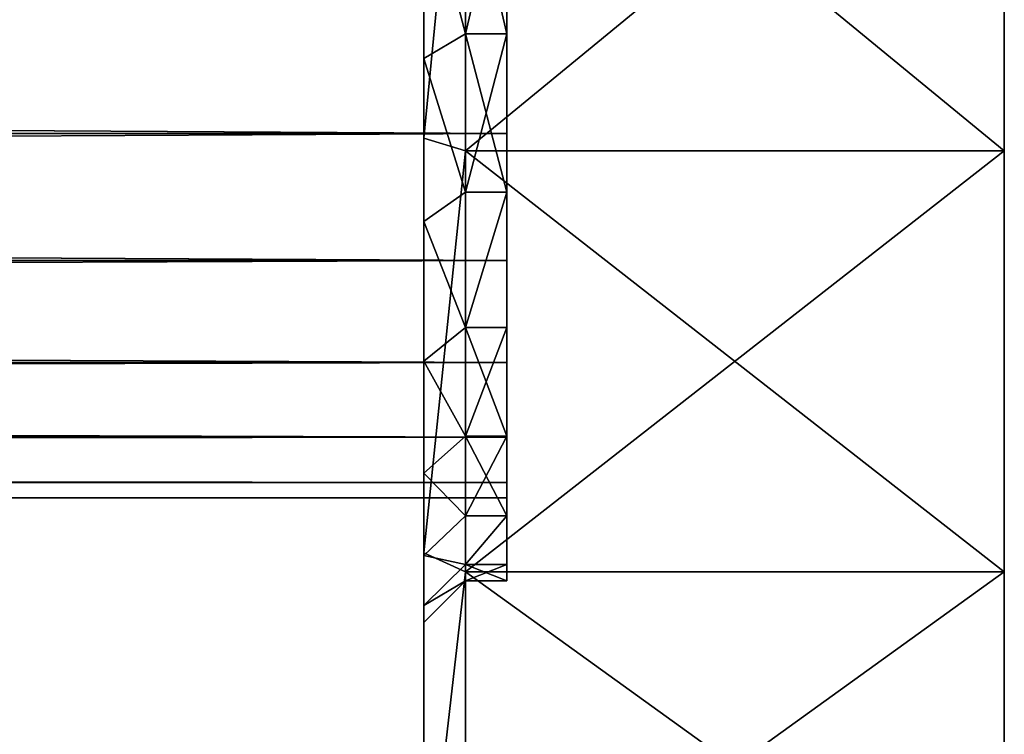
# Model space of a CAD drawing. Header units: centimetres. Extents: x -19 to 19, y -3.5 to 3.5.
# Tile 148 of 154: x 17.8 to 19, y -1.8 to -0.9. Entities that reach past the tile are written whole.
import ezdxf

# ---------------------------------------------------------------- set-up
doc = ezdxf.new("R2010")
doc.units = ezdxf.units.CM
doc.header["$LTSCALE"] = 2.54
doc.layers.get('0').update_dxf_attribs({"true_color": 0xff5454})
doc.layers.add('CHROM', color=7, linetype='Continuous', true_color=0x777799)

# ---------------------------------------------------------------- blocks, each defined once
blk = doc.blocks.new('Grupuj#2')
at = {"color": 0}
for p, q in [((30.6, 2.4339, 0.219), (30.6, 2.9603, 0.0926)), ((30.6, 2.4339, 6.781), (30.6, 2.9603, 6.9074)), ((30.6, 2.4339, 0.219), (30.6, 2.9603, 0.0926)), ((30.6, 2.4339, 6.781), (30.6, 2.9603, 6.9074)), ((30.65, 2.9525, 6.9569), (30.65, 2.4184, 6.8287)), ((30.65, 2.4184, 0.1713), (30.65, 2.9525, 0.0431)), ((30.65, 2.4184, 0.1713), (30.65, 2.9525, 0.0431)), ((30.65, 2.9525, 6.9569), (30.65, 2.4184, 6.8287)), ((30.65, 2.7736, 4.9256), (30.65, 2.5595, 4.7944)), ((30.65, 2.5595, 2.2056), (30.65, 2.7736, 2.0744)), ((30.65, 2.5595, 2.2056), (30.65, 2.7736, 2.0744)), ((30.65, 2.7736, 4.9256), (30.65, 2.5595, 4.7944)), ((30.7, 2.7736, 4.9256), (30.7, 2.5595, 4.7944)), ((30.7, 2.5595, 2.2056), (30.7, 2.7736, 2.0744)), ((30.7, 2.7736, 4.9256), (30.7, 2.5595, 4.7944)), ((30.7, 2.5595, 2.2056), (30.7, 2.7736, 2.0744)), ((30.6, 2.7508, 2.0297), (30.6, 2.5301, 2.165)), ((30.6, 2.7508, 4.9703), (30.6, 2.5301, 4.835)), ((30.6, 2.7508, 2.0297), (30.6, 2.5301, 2.165)), ((30.6, 2.7508, 4.9703), (30.6, 2.5301, 4.835)), ((30.7, 2.6183, 4.7135), (30.7, 2.4393, 4.5607)), ((30.7, 2.4393, 2.4393), (30.7, 2.6183, 2.2865)), ((30.7, 2.6183, 4.7135), (30.7, 2.4393, 4.5607)), ((30.7, 2.4393, 2.4393), (30.7, 2.6183, 2.2865)), ((30.6, 2.5301, 2.165), (30.65, 2.5595, 2.2056)), ((30.6, 2.5301, 2.165), (30.65, 2.5595, 2.2056)), ((30.65, 2.5595, 4.7944), (30.6, 2.5301, 4.835)), ((30.65, 2.5595, 4.7944), (30.6, 2.5301, 4.835)), ((30.7, 2.5595, 4.7944), (30.65, 2.5595, 4.7944)), ((30.7, 2.5595, 2.2056), (30.65, 2.5595, 2.2056)), ((30.7, 2.5595, 2.2056), (30.65, 2.5595, 2.2056)), ((30.65, 2.3686, 2.3686), (30.65, 2.5595, 2.2056)), ((30.65, 2.5595, 4.7944), (30.65, 2.3686, 4.6314)), ((30.7, 2.5595, 4.7944), (30.65, 2.5595, 4.7944)), ((30.65, 2.3686, 2.3686), (30.65, 2.5595, 2.2056)), ((30.65, 2.5595, 4.7944), (30.65, 2.3686, 4.6314)), ((30.7, 2.5595, 4.7944), (30.7, 2.3686, 4.6314)), ((30.7, 2.3686, 2.3686), (30.7, 2.5595, 2.2056)), ((30.7, 2.3686, 2.3686), (30.7, 2.5595, 2.2056)), ((30.7, 2.5595, 4.7944), (30.7, 2.3686, 4.6314)), ((30.6, 2.5301, 2.165), (30.6, 2.3332, 2.3332)), ((30.6, 2.5301, 4.835), (30.6, 2.3332, 4.6668)), ((30.6, 2.5301, 2.165), (30.6, 2.3332, 2.3332)), ((30.6, 2.5301, 4.835), (30.6, 2.3332, 4.6668)), ((0, 2.4393, 4.5607), (30.7, 2.4393, 4.5607)), ((0, 2.4393, 4.5607), (30.7, 2.4393, 4.5607)), ((0, 2.4393, 2.4393), (30.7, 2.4393, 2.4393)), ((0, 2.4393, 2.4393), (30.7, 2.4393, 2.4393)), ((30.7, 2.4393, 4.5607), (30.7, 2.2865, 4.3817)), ((30.7, 2.2865, 2.6183), (30.7, 2.4393, 2.4393)), ((30.7, 2.4393, 4.5607), (30.7, 2.2865, 4.3817)), ((30.7, 2.2865, 2.6183), (30.7, 2.4393, 2.4393)), ((30.6, 1.9338, 0.4262), (30.6, 2.4339, 0.219)), ((30.6, 1.9338, 6.5738), (30.6, 2.4339, 6.781)), ((30.6, 1.9338, 0.4262), (30.6, 2.4339, 0.219)), ((30.65, 2.4184, 0.1713), (30.6, 2.4339, 0.219)), ((30.65, 2.4184, 0.1713), (30.6, 2.4339, 0.219)), ((30.6, 2.4339, 6.781), (30.65, 2.4184, 6.8287)), ((30.6, 2.4339, 6.781), (30.65, 2.4184, 6.8287)), ((30.6, 1.9338, 6.5738), (30.6, 2.4339, 6.781)), ((30.65, 2.4184, 6.8287), (31.3, 2.4184, 6.8287)), ((30.65, 2.4184, 6.8287), (31.3, 2.4184, 6.8287)), ((30.65, 2.4184, 6.8287), (30.65, 1.911, 6.6185)), ((30.65, 2.4184, 0.1713), (31.3, 2.4184, 0.1713)), ((30.65, 1.911, 0.3815), (30.65, 2.4184, 0.1713)), ((30.65, 2.4184, 0.1713), (31.3, 2.4184, 0.1713)), ((30.65, 1.911, 0.3815), (30.65, 2.4184, 0.1713)), ((30.65, 2.4184, 6.8287), (30.65, 1.911, 6.6185)), ((30.65, 2.3686, 2.3686), (30.6, 2.3332, 2.3332)), ((30.65, 2.3686, 2.3686), (30.6, 2.3332, 2.3332)), ((30.6, 2.3332, 4.6668), (30.65, 2.3686, 4.6314)), ((30.6, 2.3332, 4.6668), (30.65, 2.3686, 4.6314)), ((30.7, 2.3686, 2.3686), (30.65, 2.3686, 2.3686)), ((30.65, 2.2056, 2.5595), (30.65, 2.3686, 2.3686)), ((30.7, 2.3686, 2.3686), (30.65, 2.3686, 2.3686)), ((30.65, 2.3686, 4.6314), (30.65, 2.2056, 4.4405)), ((30.7, 2.3686, 4.6314), (30.65, 2.3686, 4.6314)), ((30.7, 2.3686, 4.6314), (30.65, 2.3686, 4.6314)), ((30.65, 2.2056, 2.5595), (30.65, 2.3686, 2.3686)), ((30.65, 2.3686, 4.6314), (30.65, 2.2056, 4.4405)), ((30.7, 2.2056, 2.5595), (30.7, 2.3686, 2.3686)), ((30.7, 2.3686, 4.6314), (30.7, 2.2056, 4.4405)), ((30.7, 2.2056, 2.5595), (30.7, 2.3686, 2.3686)), ((30.7, 2.3686, 4.6314), (30.7, 2.2056, 4.4405)), ((30.6, 2.3332, 2.3332), (30.6, 2.165, 2.5301)), ((30.6, 2.3332, 4.6668), (30.6, 2.165, 4.4699)), ((30.6, 2.3332, 2.3332), (30.6, 2.165, 2.5301)), ((30.6, 2.3332, 4.6668), (30.6, 2.165, 4.4699)), ((0, 2.2865, 4.3817), (30.7, 2.2865, 4.3817)), ((0, 2.2865, 4.3817), (30.7, 2.2865, 4.3817)), ((0, 2.2865, 2.6183), (30.7, 2.2865, 2.6183)), ((0, 2.2865, 2.6183), (30.7, 2.2865, 2.6183)), ((30.7, 2.2865, 4.3817), (30.7, 2.1635, 4.181)), ((30.7, 2.1635, 2.819), (30.7, 2.2865, 2.6183)), ((30.7, 2.2865, 4.3817), (30.7, 2.1635, 4.181)), ((30.7, 2.1635, 2.819), (30.7, 2.2865, 2.6183)), ((30.65, 2.2056, 2.5595), (30.6, 2.165, 2.5301)), ((30.65, 2.2056, 2.5595), (30.6, 2.165, 2.5301)), ((30.65, 2.2056, 4.4405), (30.6, 2.165, 4.4699)), ((30.65, 2.2056, 4.4405), (30.6, 2.165, 4.4699)), ((30.7, 2.2056, 2.5595), (30.65, 2.2056, 2.5595)), ((30.7, 2.2056, 2.5595), (30.65, 2.2056, 2.5595)), ((30.65, 2.0744, 2.7736), (30.65, 2.2056, 2.5595)), ((30.7, 2.2056, 4.4405), (30.65, 2.2056, 4.4405)), ((30.65, 2.2056, 4.4405), (30.65, 2.0744, 4.2264)), ((30.7, 2.2056, 4.4405), (30.65, 2.2056, 4.4405)), ((30.65, 2.0744, 2.7736), (30.65, 2.2056, 2.5595)), ((30.65, 2.2056, 4.4405), (30.65, 2.0744, 4.2264)), ((30.7, 2.0744, 2.7736), (30.7, 2.2056, 2.5595)), ((30.7, 2.2056, 4.4405), (30.7, 2.0744, 4.2264)), ((30.7, 2.0744, 2.7736), (30.7, 2.2056, 2.5595)), ((30.7, 2.2056, 4.4405), (30.7, 2.0744, 4.2264)), ((0, 2.1635, 4.181), (30.7, 2.1635, 4.181)), ((0, 2.1635, 4.181), (30.7, 2.1635, 4.181)), ((0, 2.1635, 2.819), (30.7, 2.1635, 2.819)), ((0, 2.1635, 2.819), (30.7, 2.1635, 2.819)), ((30.6, 2.165, 2.5301), (30.6, 2.0297, 2.7508)), ((30.6, 2.165, 4.4699), (30.6, 2.0297, 4.2492)), ((30.6, 2.165, 2.5301), (30.6, 2.0297, 2.7508)), ((30.6, 2.165, 4.4699), (30.6, 2.0297, 4.2492)), ((30.7, 2.1635, 4.181), (30.7, 2.0734, 3.9635)), ((30.7, 2.0734, 3.0365), (30.7, 2.1635, 2.819)), ((30.7, 2.1635, 4.181), (30.7, 2.0734, 3.9635)), ((30.7, 2.0734, 3.0365), (30.7, 2.1635, 2.819)), ((0, 2.0734, 3.9635), (30.7, 2.0734, 3.9635)), ((0, 2.0734, 3.9635), (30.7, 2.0734, 3.9635)), ((0, 2.0734, 3.0365), (30.7, 2.0734, 3.0365)), ((0, 2.0734, 3.0365), (30.7, 2.0734, 3.0365)), ((30.65, 2.0744, 2.7736), (30.6, 2.0297, 2.7508)), ((30.6, 2.0297, 4.2492), (30.65, 2.0744, 4.2264)), ((30.6, 2.0297, 4.2492), (30.65, 2.0744, 4.2264)), ((30.65, 2.0744, 2.7736), (30.6, 2.0297, 2.7508)), ((30.7, 2.0744, 2.7736), (30.65, 2.0744, 2.7736)), ((30.65, 2.0744, 4.2264), (30.65, 1.9783, 3.9944)), ((30.7, 2.0744, 4.2264), (30.65, 2.0744, 4.2264)), ((30.7, 2.0744, 2.7736), (30.65, 2.0744, 2.7736)), ((30.65, 1.9783, 3.0056), (30.65, 2.0744, 2.7736)), ((30.7, 2.0744, 4.2264), (30.65, 2.0744, 4.2264)), ((30.65, 2.0744, 4.2264), (30.65, 1.9783, 3.9944)), ((30.65, 1.9783, 3.0056), (30.65, 2.0744, 2.7736)), ((30.7, 1.9783, 3.0056), (30.7, 2.0744, 2.7736)), ((30.7, 2.0744, 4.2264), (30.7, 1.9783, 3.9944)), ((30.7, 2.0744, 4.2264), (30.7, 1.9783, 3.9944)), ((30.7, 1.9783, 3.0056), (30.7, 2.0744, 2.7736)), ((30.7, 2.0734, 3.9635), (30.7, 2.0185, 3.7347)), ((30.7, 2.0185, 3.2653), (30.7, 2.0734, 3.0365)), ((30.7, 2.0734, 3.9635), (30.7, 2.0185, 3.7347)), ((30.7, 2.0185, 3.2653), (30.7, 2.0734, 3.0365)), ((30.6, 2.0297, 4.2492), (30.6, 1.9306, 4.0099)), ((30.6, 1.9306, 2.9901), (30.6, 2.0297, 2.7508)), ((30.6, 2.0297, 4.2492), (30.6, 1.9306, 4.0099)), ((30.6, 1.9306, 2.9901), (30.6, 2.0297, 2.7508)), ((0, 2.0185, 3.2653), (30.7, 2.0185, 3.2653)), ((0, 2.0185, 3.7347), (30.7, 2.0185, 3.7347)), ((0, 2.0185, 3.7347), (30.7, 2.0185, 3.7347)), ((0, 2.0185, 3.2653), (30.7, 2.0185, 3.2653)), ((30.7, 2, 3.5), (30.7, 2.0185, 3.2653)), ((30.7, 2.0185, 3.7347), (30.7, 2, 3.5)), ((30.7, 2.0185, 3.7347), (30.7, 2, 3.5)), ((30.7, 2, 3.5), (30.7, 2.0185, 3.2653)), ((0, 2, 3.5), (30.7, 2, 3.5)), ((0, 2, 3.5), (30.7, 2, 3.5)), ((30.6, 1.9306, 4.0099), (30.65, 1.9783, 3.9944)), ((30.65, 1.9783, 3.0056), (30.6, 1.9306, 2.9901)), ((30.6, 1.9306, 4.0099), (30.65, 1.9783, 3.9944)), ((30.65, 1.9783, 3.0056), (30.6, 1.9306, 2.9901)), ((30.65, 1.9783, 3.9944), (30.65, 1.9197, 3.7503)), ((30.7, 1.9783, 3.9944), (30.65, 1.9783, 3.9944)), ((30.7, 1.9783, 3.9944), (30.65, 1.9783, 3.9944)), ((30.7, 1.9783, 3.0056), (30.65, 1.9783, 3.0056)), ((30.7, 1.9783, 3.0056), (30.65, 1.9783, 3.0056)), ((30.65, 1.9197, 3.2497), (30.65, 1.9783, 3.0056)), ((30.65, 1.9197, 3.2497), (30.65, 1.9783, 3.0056)), ((30.65, 1.9783, 3.9944), (30.65, 1.9197, 3.7503)), ((30.7, 1.9197, 3.2497), (30.7, 1.9783, 3.0056)), ((30.7, 1.9783, 3.9944), (30.7, 1.9197, 3.7503)), ((30.7, 1.9783, 3.9944), (30.7, 1.9197, 3.7503)), ((30.7, 1.9197, 3.2497), (30.7, 1.9783, 3.0056)), ((30.6, 1.4722, 0.709), (30.6, 1.9338, 0.4262)), ((30.6, 1.4722, 6.291), (30.6, 1.9338, 6.5738)), ((30.6, 1.9338, 0.4262), (30.65, 1.911, 0.3815)), ((30.6, 1.4722, 0.709), (30.6, 1.9338, 0.4262)), ((30.6, 1.9338, 0.4262), (30.65, 1.911, 0.3815)), ((30.6, 1.9338, 6.5738), (30.65, 1.911, 6.6185)), ((30.6, 1.4722, 6.291), (30.6, 1.9338, 6.5738)), ((30.6, 1.9338, 6.5738), (30.65, 1.911, 6.6185)), ((30.6, 1.9306, 4.0099), (30.6, 1.8702, 3.7581)), ((30.6, 1.8702, 3.2419), (30.6, 1.9306, 2.9901)), ((30.6, 1.8702, 3.2419), (30.6, 1.9306, 2.9901)), ((30.6, 1.9306, 4.0099), (30.6, 1.8702, 3.7581)), ((30.65, 1.9197, 3.7503), (30.6, 1.8702, 3.7581)), ((30.6, 1.8702, 3.2419), (30.65, 1.9197, 3.2497)), ((30.6, 1.8702, 3.2419), (30.65, 1.9197, 3.2497)), ((30.65, 1.9197, 3.7503), (30.6, 1.8702, 3.7581)), ((30.7, 1.9197, 3.7503), (30.65, 1.9197, 3.7503)), ((30.65, 1.9197, 3.7503), (30.65, 1.9, 3.5)), ((30.7, 1.9197, 3.7503), (30.65, 1.9197, 3.7503)), ((30.7, 1.9197, 3.2497), (30.65, 1.9197, 3.2497)), ((30.65, 1.9, 3.5), (30.65, 1.9197, 3.2497)), ((30.7, 1.9197, 3.2497), (30.65, 1.9197, 3.2497)), ((30.65, 1.9197, 3.7503), (30.65, 1.9, 3.5)), ((30.65, 1.9, 3.5), (30.65, 1.9197, 3.2497)), ((30.7, 1.9, 3.5), (30.7, 1.9197, 3.2497)), ((30.7, 1.9197, 3.7503), (30.7, 1.9, 3.5)), ((30.7, 1.9197, 3.7503), (30.7, 1.9, 3.5)), ((30.7, 1.9, 3.5), (30.7, 1.9197, 3.2497)), ((30.65, 1.911, 6.6185), (31.3, 1.911, 6.6185)), ((30.65, 1.911, 6.6185), (31.3, 1.911, 6.6185)), ((30.65, 1.911, 6.6185), (30.65, 1.4428, 6.3316)), ((30.65, 1.4428, 0.6684), (30.65, 1.911, 0.3815)), ((30.65, 1.911, 0.3815), (31.3, 1.911, 0.3815)), ((30.65, 1.911, 0.3815), (31.3, 1.911, 0.3815)), ((30.65, 1.4428, 0.6684), (30.65, 1.911, 0.3815)), ((30.65, 1.911, 6.6185), (30.65, 1.4428, 6.3316)), ((30.65, 1.9, 3.5), (30.6, 1.8498, 3.5)), ((30.65, 1.9, 3.5), (30.6, 1.8498, 3.5)), ((30.7, 1.9, 3.5), (30.65, 1.9, 3.5)), ((30.7, 1.9, 3.5), (30.65, 1.9, 3.5)), ((30.6, 1.8702, 3.7581), (30.6, 1.8498, 3.5)), ((30.6, 1.8498, 3.5), (30.6, 1.8702, 3.2419)), ((30.6, 1.8702, 3.7581), (30.6, 1.8498, 3.5)), ((30.6, 1.8498, 3.5), (30.6, 1.8702, 3.2419))]:
    blk.add_line(p, q, dxfattribs=at)
at = {"color": 0, "extrusion": (-1, 0, 0)}
blk.add_circle((-3.5, 3.5, -31.3), 3.5, dxfattribs=at)
blk.add_circle((-3.5, 3.5, -31.3), 3.5, dxfattribs=at)
blk.add_circle((-3.5, 3.5, -31.3), 3.5, dxfattribs=at)
blk.add_circle((-3.5, 3.5, -31.3), 3.5, dxfattribs=at)
blk.add_circle((-3.5, 3.5, -31.3), 3.5, dxfattribs=at)
blk.add_circle((-3.5, 3.5, -31.3), 3.5, dxfattribs=at)
blk.add_circle((-3.5, 3.5, -31.3), 3.5, dxfattribs=at)
blk.add_circle((-3.5, 3.5, -31.3), 3.5, dxfattribs=at)
blk.add_circle((-3.5, 3.5, -31.3), 3.5, dxfattribs=at)
blk.add_circle((-3.5, 3.5, -31.3), 3.5, dxfattribs=at)
blk.add_circle((-3.5, 3.5, -31.3), 3.5, dxfattribs=at)
blk.add_circle((-3.5, 3.5, -31.3), 3.5, dxfattribs=at)
blk.add_circle((-3.5, 3.5, -31.3), 3.5, dxfattribs=at)
blk.add_circle((-3.5, 3.5, -31.3), 3.5, dxfattribs=at)
blk.add_circle((-3.5, 3.5, -31.3), 3.5, dxfattribs=at)
blk.add_circle((-3.5, 3.5, -31.3), 3.5, dxfattribs=at)
blk.add_circle((-3.5, 3.5, -31.3), 3.5, dxfattribs=at)
blk.add_circle((-3.5, 3.5, -31.3), 3.5, dxfattribs=at)
blk.add_circle((-3.5, 3.5, -31.3), 3.5, dxfattribs=at)
blk.add_circle((-3.5, 3.5, -31.3), 3.5, dxfattribs=at)
blk.add_circle((-3.5, 3.5, -31.3), 3.5, dxfattribs=at)
blk.add_circle((-3.5, 3.5, -31.3), 3.5, dxfattribs=at)
blk.add_circle((-3.5, 3.5, -31.3), 3.5, dxfattribs=at)
blk.add_circle((-3.5, 3.5, -31.3), 3.5, dxfattribs=at)
blk.add_circle((-3.5, 3.5, -31.3), 3.5, dxfattribs=at)
blk.add_circle((-3.5, 3.5, -31.3), 3.5, dxfattribs=at)
blk.add_circle((-3.5, 3.5, -31.3), 3.5, dxfattribs=at)
blk.add_circle((-3.5, 3.5, -31.3), 3.5, dxfattribs=at)
blk.add_circle((-3.5, 3.5, -31.3), 3.5, dxfattribs=at)
blk.add_circle((-3.5, 3.5, -31.3), 3.5, dxfattribs=at)
blk.add_circle((-3.5, 3.5, -31.3), 3.5, dxfattribs=at)
blk.add_circle((-3.5, 3.5, -31.3), 3.5, dxfattribs=at)
blk.add_circle((-3.5, 3.5, -31.3), 3.5, dxfattribs=at)
blk.add_circle((-3.5, 3.5, -31.3), 3.5, dxfattribs=at)
blk.add_circle((-3.5, 3.5, -31.3), 3.5, dxfattribs=at)
blk.add_circle((-3.5, 3.5, -31.3), 3.5, dxfattribs=at)
blk.add_circle((-3.5, 3.5, -31.3), 3.5, dxfattribs=at)
blk.add_circle((-3.5, 3.5, -31.3), 3.5, dxfattribs=at)
blk.add_circle((-3.5, 3.5, -31.3), 3.5, dxfattribs=at)
blk.add_circle((-3.5, 3.5, -31.3), 3.5, dxfattribs=at)
blk.add_circle((-3.5, 3.5, -31.3), 3.5, dxfattribs=at)
at = {"color": 0}
mesh = blk.add_polyface(dxfattribs=at)
corners = [(31.3, 0.0431, 2.9525), (31.3, 0.0431, 4.0475), (31.3, 0, 3.5), (31.3, 0.1713, 4.5816), (31.3, 0.1713, 2.4184), (31.3, 0.3815, 5.089), (31.3, 0.3815, 1.911), (31.3, 0.6684, 5.5572), (31.3, 0.6684, 1.4428), (31.3, 1.0251, 5.9749), (31.3, 1.0251, 1.0251), (31.3, 1.4428, 6.3316), (31.3, 1.4428, 0.6684), (31.3, 1.911, 6.6185), (31.3, 1.911, 0.3815), (31.3, 2.4184, 6.8287), (31.3, 2.4184, 0.1713), (31.3, 2.9525, 6.9569), (31.3, 2.9525, 0.0431), (31.3, 3.5, 7), (31.3, 3.5), (31.3, 4.0475, 6.9569), (31.3, 4.0475, 0.0431), (31.3, 4.5816, 6.8287), (31.3, 4.5816, 0.1713), (31.3, 5.089, 6.6185), (31.3, 5.089, 0.3815), (31.3, 5.5572, 0.6684), (31.3, 5.5572, 6.3316), (31.3, 5.9749, 1.0251), (31.3, 5.9749, 5.9749), (31.3, 6.3316, 1.4428), (31.3, 6.3316, 5.5572), (31.3, 6.6185, 1.911), (31.3, 6.6185, 5.089), (31.3, 6.8287, 4.5816), (31.3, 6.8287, 2.4184), (31.3, 6.9569, 4.0475), (31.3, 6.9569, 2.9525), (31.3, 7, 3.5)]
mesh.append_faces([[corners[k] for k in face] for face in [(0, 1, 2), (37, 38, 39)]], dxfattribs={"vtx0": -1, "color": 0})
mesh.append_faces([[corners[k] for k in face] for face in [(1, 0, 3), (3, 4, 5), (5, 6, 7), (7, 8, 9), (9, 10, 11), (11, 12, 13), (13, 14, 15), (15, 16, 17), (17, 18, 19), (19, 20, 21), (21, 22, 23), (23, 24, 25), (25, 27, 28), (28, 29, 30), (30, 31, 32), (32, 33, 34), (34, 33, 35), (35, 36, 37)]], dxfattribs={"vtx0": -1, "vtx1": -1, "color": 0})
mesh.append_faces([[corners[k] for k in face] for face in [(3, 0, 4), (5, 4, 6), (7, 6, 8), (9, 8, 10), (11, 10, 12), (13, 12, 14), (15, 14, 16), (17, 16, 18), (19, 18, 20), (21, 20, 22), (23, 22, 24), (25, 24, 26), (25, 26, 27), (28, 27, 29), (30, 29, 31), (32, 31, 33), (35, 33, 36), (37, 36, 38)]], dxfattribs={"vtx0": -1, "vtx2": -1, "color": 0})
mesh = blk.add_polyface(dxfattribs=at)
corners = [(30.6, 0.0926, 4.0397), (30.6, 0.0926, 2.9603), (30.6, 0.0502, 3.5), (30.6, 0.219, 4.5661), (30.6, 0.219, 2.4339), (30.6, 0.4262, 1.9338), (30.6, 0.4262, 5.0662), (30.6, 0.709, 5.5278), (30.6, 0.709, 1.4722), (30.6, 1.0606, 5.9394), (30.6, 1.0606, 1.0606), (30.6, 1.4722, 0.709), (30.6, 1.4722, 6.291), (30.6, 1.9338, 6.5738), (30.6, 1.8498, 3.5), (30.6, 1.8702, 3.7581), (30.6, 1.9306, 4.0099), (30.6, 2.0297, 4.2492), (30.6, 2.4339, 6.781), (30.6, 2.165, 4.4699), (30.6, 2.3332, 4.6668), (30.6, 2.5301, 4.835), (30.6, 2.9603, 6.9074), (30.6, 2.7508, 4.9703), (30.6, 2.9901, 5.0694), (30.6, 3.5, 6.9498), (30.6, 3.2419, 5.1298), (30.6, 3.5, 5.1502), (30.6, 3.7581, 5.1298), (30.6, 4.0397, 6.9074), (30.6, 4.0099, 5.0694), (30.6, 4.2492, 4.9703), (30.6, 4.5661, 6.781), (30.6, 4.4699, 4.835), (30.6, 4.6668, 4.6668), (30.6, 5.0662, 6.5738), (30.6, 4.835, 4.4699), (30.6, 4.9703, 4.2492), (30.6, 5.0694, 4.0099), (30.6, 5.5278, 6.291), (30.6, 5.1298, 3.7581), (30.6, 5.1502, 3.5), (30.6, 1.9338, 0.4262), (30.6, 1.8702, 3.2419), (30.6, 1.9306, 2.9901), (30.6, 2.0297, 2.7508), (30.6, 2.4339, 0.219), (30.6, 2.165, 2.5301), (30.6, 2.3332, 2.3332), (30.6, 2.5301, 2.165), (30.6, 2.9603, 0.0926), (30.6, 2.7508, 2.0297), (30.6, 2.9901, 1.9306), (30.6, 3.5, 0.0502), (30.6, 3.2419, 1.8702), (30.6, 3.5, 1.8498), (30.6, 3.7581, 1.8702), (30.6, 4.0397, 0.0926), (30.6, 4.0099, 1.9306), (30.6, 4.2492, 2.0297), (30.6, 4.5661, 0.219), (30.6, 4.4699, 2.165), (30.6, 4.6668, 2.3332), (30.6, 5.0662, 0.4262), (30.6, 4.835, 2.5301), (30.6, 4.9703, 2.7508), (30.6, 5.0694, 2.9901), (30.6, 5.5278, 0.709), (30.6, 5.1298, 3.2419), (30.6, 5.9394, 5.9394), (30.6, 5.9394, 1.0606), (30.6, 6.291, 5.5278), (30.6, 6.291, 1.4722), (30.6, 6.5738, 1.9338), (30.6, 6.5738, 5.0662), (30.6, 6.781, 4.5661), (30.6, 6.781, 2.4339), (30.6, 6.9074, 4.0397), (30.6, 6.9074, 2.9603), (30.6, 6.9498, 3.5)]
mesh.append_faces([[corners[k] for k in face] for face in [(0, 1, 2), (78, 77, 79)]], dxfattribs={"vtx0": -1, "color": 0})
mesh.append_faces([[corners[k] for k in face] for face in [(1, 3, 4), (4, 3, 5), (5, 7, 8), (8, 9, 10), (10, 9, 11), (14, 13, 15), (15, 13, 16), (16, 13, 17), (17, 18, 19), (19, 18, 20), (20, 18, 21), (21, 22, 23), (23, 22, 24), (24, 25, 26), (26, 25, 27), (27, 25, 28), (28, 29, 30), (30, 29, 31), (31, 32, 33), (33, 32, 34), (34, 35, 36), (36, 35, 37), (37, 35, 38), (38, 39, 40), (40, 39, 41), (42, 45, 46), (46, 49, 50), (50, 52, 53), (53, 56, 57), (57, 59, 60), (60, 62, 63), (63, 66, 67), (67, 69, 70), (70, 71, 72), (72, 71, 73), (73, 75, 76), (76, 77, 78)]], dxfattribs={"vtx0": -1, "vtx1": -1, "color": 0})
mesh.append_faces([[corners[k] for k in face] for face in [(11, 13, 14), (67, 41, 39)]], dxfattribs={"vtx0": -1, "vtx1": -1, "vtx2": -1, "color": 0})
mesh.append_faces([[corners[k] for k in face] for face in [(1, 0, 3), (5, 3, 6), (5, 6, 7), (8, 7, 9), (11, 9, 12), (11, 12, 13), (17, 13, 18), (21, 18, 22), (24, 22, 25), (28, 25, 29), (31, 29, 32), (34, 32, 35), (38, 35, 39), (14, 42, 11), (42, 14, 43), (42, 43, 44), (42, 44, 45), (46, 45, 47), (46, 47, 48), (46, 48, 49), (50, 49, 51), (50, 51, 52), (53, 52, 54), (53, 54, 55), (53, 55, 56), (57, 56, 58), (57, 58, 59), (60, 59, 61), (60, 61, 62), (63, 62, 64), (63, 64, 65), (63, 65, 66), (67, 66, 68), (67, 68, 41), (67, 39, 69), (70, 69, 71), (73, 71, 74), (73, 74, 75), (76, 75, 77)]], dxfattribs={"vtx0": -1, "vtx2": -1, "color": 0})
mesh = blk.add_polyface(dxfattribs=at)
corners = [(30.7, 1.9783, 3.9944), (30.7, 2.0185, 3.7347), (30.7, 2, 3.5), (30.7, 2.0744, 4.2264), (30.7, 2.0734, 3.9635), (30.7, 2.1635, 4.181), (30.7, 2.2056, 4.4405), (30.7, 2.2865, 4.3817), (30.7, 2.3686, 4.6314), (30.7, 2.4393, 4.5607), (30.7, 2.5595, 4.7944), (30.7, 2.6183, 4.7135), (30.7, 2.7736, 4.9256), (30.7, 2.819, 4.8365), (30.7, 3.0056, 5.0217), (30.7, 3.0365, 4.9266), (30.7, 3.2497, 5.0803), (30.7, 3.2653, 4.9815), (30.7, 3.5, 5.1), (30.7, 3.5, 5), (30.7, 3.7503, 5.0803), (30.7, 3.7347, 4.9815), (30.7, 3.9635, 4.9266), (30.7, 3.9944, 5.0217), (30.7, 4.181, 4.8365), (30.7, 4.2264, 4.9256), (30.7, 4.3817, 4.7135), (30.7, 4.4405, 4.7944), (30.7, 4.5607, 4.5607), (30.7, 4.6314, 4.6314), (30.7, 4.7135, 4.3817), (30.7, 4.7944, 4.4405), (30.7, 4.8365, 4.181), (30.7, 4.9256, 4.2264), (30.7, 4.9266, 3.9635), (30.7, 5.0217, 3.9944), (30.7, 4.9815, 3.7347), (30.7, 5, 3.5), (30.7, 5.0217, 3.0056), (30.7, 5.0803, 3.2497), (30.7, 5.0803, 3.7503), (30.7, 5.1, 3.5), (30.7, 1.9197, 3.7503), (30.7, 1.9197, 3.2497), (30.7, 1.9, 3.5), (30.7, 1.9783, 3.0056), (30.7, 2.0185, 3.2653), (30.7, 2.0744, 2.7736), (30.7, 2.0734, 3.0365), (30.7, 2.1635, 2.819), (30.7, 2.2056, 2.5595), (30.7, 2.2865, 2.6183), (30.7, 2.3686, 2.3686), (30.7, 2.4393, 2.4393), (30.7, 2.5595, 2.2056), (30.7, 2.6183, 2.2865), (30.7, 2.7736, 2.0744), (30.7, 2.819, 2.1635), (30.7, 3.0056, 1.9783), (30.7, 3.0365, 2.0734), (30.7, 3.2497, 1.9197), (30.7, 3.2653, 2.0185), (30.7, 3.5, 1.9), (30.7, 3.5, 2), (30.7, 3.7347, 2.0185), (30.7, 3.7503, 1.9197), (30.7, 3.9635, 2.0734), (30.7, 3.9944, 1.9783), (30.7, 4.181, 2.1635), (30.7, 4.2264, 2.0744), (30.7, 4.3817, 2.2865), (30.7, 4.4405, 2.2056), (30.7, 4.5607, 2.4393), (30.7, 4.6314, 2.3686), (30.7, 4.7135, 2.6183), (30.7, 4.7944, 2.5595), (30.7, 4.8365, 2.819), (30.7, 4.9256, 2.7736), (30.7, 4.9266, 3.0365), (30.7, 4.9815, 3.2653)]
mesh.append_faces([[corners[k] for k in face] for face in [(39, 40, 41), (42, 43, 44)]], dxfattribs={"vtx0": -1, "color": 0})
mesh.append_faces([[corners[k] for k in face] for face in [(1, 3, 4), (4, 3, 5), (5, 6, 7), (7, 8, 9), (9, 10, 11), (11, 12, 13), (13, 14, 15), (15, 16, 17), (17, 18, 19), (19, 20, 21), (21, 20, 22), (22, 23, 24), (24, 25, 26), (26, 27, 28), (28, 29, 30), (30, 31, 32), (32, 33, 34), (34, 35, 36), (36, 35, 37), (38, 35, 39), (43, 0, 45), (45, 46, 47), (47, 49, 50), (50, 51, 52), (52, 53, 54), (54, 55, 56), (56, 57, 58), (58, 59, 60), (60, 61, 62), (62, 64, 65), (65, 66, 67), (67, 68, 69), (69, 70, 71), (71, 72, 73), (73, 74, 75), (75, 76, 77), (77, 78, 38)]], dxfattribs={"vtx0": -1, "vtx1": -1, "color": 0})
mesh.append_faces([[corners[k] for k in face] for face in [(37, 35, 38), (45, 0, 2)]], dxfattribs={"vtx0": -1, "vtx1": -1, "vtx2": -1, "color": 0})
mesh.append_faces([[corners[k] for k in face] for face in [(0, 1, 2), (1, 0, 3), (5, 3, 6), (7, 6, 8), (9, 8, 10), (11, 10, 12), (13, 12, 14), (15, 14, 16), (17, 16, 18), (19, 18, 20), (22, 20, 23), (24, 23, 25), (26, 25, 27), (28, 27, 29), (30, 29, 31), (32, 31, 33), (34, 33, 35), (39, 35, 40), (43, 42, 0), (45, 2, 46), (47, 46, 48), (47, 48, 49), (50, 49, 51), (52, 51, 53), (54, 53, 55), (56, 55, 57), (58, 57, 59), (60, 59, 61), (62, 61, 63), (62, 63, 64), (65, 64, 66), (67, 66, 68), (69, 68, 70), (71, 70, 72), (73, 72, 74), (75, 74, 76), (77, 76, 78), (38, 78, 79), (38, 79, 37)]], dxfattribs={"vtx0": -1, "vtx2": -1, "color": 0})
mesh = blk.add_polyface(dxfattribs=at)
corners = [(30.6, 2.4339, 0.219), (30.65, 2.9525, 0.0431), (30.65, 2.4184, 0.1713), (30.6, 2.9603, 0.0926)]
mesh.append_faces([[corners[k] for k in face] for face in [(0, 1, 2), (1, 0, 3)]], dxfattribs={"vtx0": -1, "color": 0})
mesh = blk.add_polyface(dxfattribs=at)
corners = [(30.65, 2.9525, 6.9569), (30.6, 2.4339, 6.781), (30.65, 2.4184, 6.8287), (30.6, 2.9603, 6.9074)]
mesh.append_faces([[corners[k] for k in face] for face in [(0, 1, 2), (1, 0, 3)]], dxfattribs={"vtx0": -1, "color": 0})
mesh = blk.add_polyface(dxfattribs=at)
corners = [(31.3, 2.4184, 6.8287), (30.65, 2.9525, 6.9569), (30.65, 2.4184, 6.8287), (31.3, 2.9525, 6.9569)]
mesh.append_faces([[corners[k] for k in face] for face in [(0, 1, 2), (1, 0, 3)]], dxfattribs={"vtx0": -1, "color": 0})
mesh = blk.add_polyface(dxfattribs=at)
corners = [(31.3, 2.9525, 0.0431), (30.65, 2.4184, 0.1713), (30.65, 2.9525, 0.0431), (31.3, 2.4184, 0.1713)]
mesh.append_faces([[corners[k] for k in face] for face in [(0, 1, 2), (1, 0, 3)]], dxfattribs={"vtx0": -1, "color": 0})
mesh = blk.add_polyface(dxfattribs=at)
corners = [(30.65, 2.5595, 2.2056), (30.6, 2.7508, 2.0297), (30.6, 2.5301, 2.165), (30.65, 2.7736, 2.0744)]
mesh.append_faces([[corners[k] for k in face] for face in [(0, 1, 2), (1, 0, 3)]], dxfattribs={"vtx0": -1, "color": 0})
mesh = blk.add_polyface(dxfattribs=at)
corners = [(30.6, 2.7508, 4.9703), (30.65, 2.5595, 4.7944), (30.6, 2.5301, 4.835), (30.65, 2.7736, 4.9256)]
mesh.append_faces([[corners[k] for k in face] for face in [(0, 1, 2), (1, 0, 3)]], dxfattribs={"vtx0": -1, "color": 0})
mesh = blk.add_polyface(dxfattribs=at)
corners = [(30.7, 2.7736, 4.9256), (30.65, 2.5595, 4.7944), (30.65, 2.7736, 4.9256), (30.7, 2.5595, 4.7944)]
mesh.append_faces([[corners[k] for k in face] for face in [(0, 1, 2), (1, 0, 3)]], dxfattribs={"vtx0": -1, "color": 0})
mesh = blk.add_polyface(dxfattribs=at)
corners = [(30.7, 2.5595, 2.2056), (30.65, 2.7736, 2.0744), (30.65, 2.5595, 2.2056), (30.7, 2.7736, 2.0744)]
mesh.append_faces([[corners[k] for k in face] for face in [(0, 1, 2), (1, 0, 3)]], dxfattribs={"vtx0": -1, "color": 0})
mesh = blk.add_polyface(dxfattribs=at)
corners = [(30.7, 2.4393, 4.5607), (0, 2.6183, 4.7135), (0, 2.4393, 4.5607), (30.7, 2.6183, 4.7135)]
mesh.append_faces([[corners[k] for k in face] for face in [(0, 1, 2), (1, 0, 3)]], dxfattribs={"vtx0": -1, "color": 0})
mesh = blk.add_polyface(dxfattribs=at)
corners = [(30.7, 2.6183, 2.2865), (0, 2.4393, 2.4393), (0, 2.6183, 2.2865), (30.7, 2.4393, 2.4393)]
mesh.append_faces([[corners[k] for k in face] for face in [(0, 1, 2), (1, 0, 3)]], dxfattribs={"vtx0": -1, "color": 0})
mesh = blk.add_polyface(dxfattribs=at)
corners = [(30.65, 2.3686, 2.3686), (30.6, 2.5301, 2.165), (30.6, 2.3332, 2.3332), (30.65, 2.5595, 2.2056)]
mesh.append_faces([[corners[k] for k in face] for face in [(0, 1, 2), (1, 0, 3)]], dxfattribs={"vtx0": -1, "color": 0})
mesh = blk.add_polyface(dxfattribs=at)
corners = [(30.6, 2.5301, 4.835), (30.65, 2.3686, 4.6314), (30.6, 2.3332, 4.6668), (30.65, 2.5595, 4.7944)]
mesh.append_faces([[corners[k] for k in face] for face in [(0, 1, 2), (1, 0, 3)]], dxfattribs={"vtx0": -1, "color": 0})
mesh = blk.add_polyface(dxfattribs=at)
corners = [(30.7, 2.3686, 2.3686), (30.65, 2.5595, 2.2056), (30.65, 2.3686, 2.3686), (30.7, 2.5595, 2.2056)]
mesh.append_faces([[corners[k] for k in face] for face in [(0, 1, 2), (1, 0, 3)]], dxfattribs={"vtx0": -1, "color": 0})
mesh = blk.add_polyface(dxfattribs=at)
corners = [(30.7, 2.5595, 4.7944), (30.65, 2.3686, 4.6314), (30.65, 2.5595, 4.7944), (30.7, 2.3686, 4.6314)]
mesh.append_faces([[corners[k] for k in face] for face in [(0, 1, 2), (1, 0, 3)]], dxfattribs={"vtx0": -1, "color": 0})
mesh = blk.add_polyface(dxfattribs=at)
corners = [(30.7, 2.4393, 4.5607), (0, 2.2865, 4.3817), (30.7, 2.2865, 4.3817), (0, 2.4393, 4.5607)]
mesh.append_faces([[corners[k] for k in face] for face in [(0, 1, 2), (1, 0, 3)]], dxfattribs={"vtx0": -1, "color": 0})
mesh = blk.add_polyface(dxfattribs=at)
corners = [(30.7, 2.2865, 2.6183), (0, 2.4393, 2.4393), (30.7, 2.4393, 2.4393), (0, 2.2865, 2.6183)]
mesh.append_faces([[corners[k] for k in face] for face in [(0, 1, 2), (1, 0, 3)]], dxfattribs={"vtx0": -1, "color": 0})
mesh = blk.add_polyface(dxfattribs=at)
corners = [(30.6, 1.9338, 0.4262), (30.65, 2.4184, 0.1713), (30.65, 1.911, 0.3815), (30.6, 2.4339, 0.219)]
mesh.append_faces([[corners[k] for k in face] for face in [(0, 1, 2), (1, 0, 3)]], dxfattribs={"vtx0": -1, "color": 0})
mesh = blk.add_polyface(dxfattribs=at)
corners = [(30.65, 2.4184, 6.8287), (30.6, 1.9338, 6.5738), (30.65, 1.911, 6.6185), (30.6, 2.4339, 6.781)]
mesh.append_faces([[corners[k] for k in face] for face in [(0, 1, 2), (1, 0, 3)]], dxfattribs={"vtx0": -1, "color": 0})
mesh = blk.add_polyface(dxfattribs=at)
corners = [(31.3, 1.911, 6.6185), (30.65, 2.4184, 6.8287), (30.65, 1.911, 6.6185), (31.3, 2.4184, 6.8287)]
mesh.append_faces([[corners[k] for k in face] for face in [(0, 1, 2), (1, 0, 3)]], dxfattribs={"vtx0": -1, "color": 0})
mesh = blk.add_polyface(dxfattribs=at)
corners = [(31.3, 2.4184, 0.1713), (30.65, 1.911, 0.3815), (30.65, 2.4184, 0.1713), (31.3, 1.911, 0.3815)]
mesh.append_faces([[corners[k] for k in face] for face in [(0, 1, 2), (1, 0, 3)]], dxfattribs={"vtx0": -1, "color": 0})
mesh = blk.add_polyface(dxfattribs=at)
corners = [(30.65, 2.2056, 2.5595), (30.6, 2.3332, 2.3332), (30.6, 2.165, 2.5301), (30.65, 2.3686, 2.3686)]
mesh.append_faces([[corners[k] for k in face] for face in [(0, 1, 2), (1, 0, 3)]], dxfattribs={"vtx0": -1, "color": 0})
mesh = blk.add_polyface(dxfattribs=at)
corners = [(30.6, 2.3332, 4.6668), (30.65, 2.2056, 4.4405), (30.6, 2.165, 4.4699), (30.65, 2.3686, 4.6314)]
mesh.append_faces([[corners[k] for k in face] for face in [(0, 1, 2), (1, 0, 3)]], dxfattribs={"vtx0": -1, "color": 0})
mesh = blk.add_polyface(dxfattribs=at)
corners = [(30.65, 2.2056, 2.5595), (30.7, 2.3686, 2.3686), (30.65, 2.3686, 2.3686), (30.7, 2.2056, 2.5595)]
mesh.append_faces([[corners[k] for k in face] for face in [(0, 1, 2), (1, 0, 3)]], dxfattribs={"vtx0": -1, "color": 0})
mesh = blk.add_polyface(dxfattribs=at)
corners = [(30.65, 2.2056, 4.4405), (30.7, 2.3686, 4.6314), (30.7, 2.2056, 4.4405), (30.65, 2.3686, 4.6314)]
mesh.append_faces([[corners[k] for k in face] for face in [(0, 1, 2), (1, 0, 3)]], dxfattribs={"vtx0": -1, "color": 0})
mesh = blk.add_polyface(dxfattribs=at)
corners = [(30.7, 2.2865, 4.3817), (0, 2.1635, 4.181), (30.7, 2.1635, 4.181), (0, 2.2865, 4.3817)]
mesh.append_faces([[corners[k] for k in face] for face in [(0, 1, 2), (1, 0, 3)]], dxfattribs={"vtx0": -1, "color": 0})
mesh = blk.add_polyface(dxfattribs=at)
corners = [(30.7, 2.1635, 2.819), (0, 2.2865, 2.6183), (30.7, 2.2865, 2.6183), (0, 2.1635, 2.819)]
mesh.append_faces([[corners[k] for k in face] for face in [(0, 1, 2), (1, 0, 3)]], dxfattribs={"vtx0": -1, "color": 0})
mesh = blk.add_polyface(dxfattribs=at)
corners = [(30.65, 2.0744, 2.7736), (30.6, 2.165, 2.5301), (30.6, 2.0297, 2.7508), (30.65, 2.2056, 2.5595)]
mesh.append_faces([[corners[k] for k in face] for face in [(0, 1, 2), (1, 0, 3)]], dxfattribs={"vtx0": -1, "color": 0})
mesh = blk.add_polyface(dxfattribs=at)
corners = [(30.6, 2.165, 4.4699), (30.65, 2.0744, 4.2264), (30.6, 2.0297, 4.2492), (30.65, 2.2056, 4.4405)]
mesh.append_faces([[corners[k] for k in face] for face in [(0, 1, 2), (1, 0, 3)]], dxfattribs={"vtx0": -1, "color": 0})
mesh = blk.add_polyface(dxfattribs=at)
corners = [(30.65, 2.0744, 2.7736), (30.7, 2.2056, 2.5595), (30.65, 2.2056, 2.5595), (30.7, 2.0744, 2.7736)]
mesh.append_faces([[corners[k] for k in face] for face in [(0, 1, 2), (1, 0, 3)]], dxfattribs={"vtx0": -1, "color": 0})
mesh = blk.add_polyface(dxfattribs=at)
corners = [(30.65, 2.2056, 4.4405), (30.7, 2.0744, 4.2264), (30.65, 2.0744, 4.2264), (30.7, 2.2056, 4.4405)]
mesh.append_faces([[corners[k] for k in face] for face in [(0, 1, 2), (1, 0, 3)]], dxfattribs={"vtx0": -1, "color": 0})
mesh = blk.add_polyface(dxfattribs=at)
corners = [(30.7, 2.1635, 4.181), (0, 2.0734, 3.9635), (30.7, 2.0734, 3.9635), (0, 2.1635, 4.181)]
mesh.append_faces([[corners[k] for k in face] for face in [(0, 1, 2), (1, 0, 3)]], dxfattribs={"vtx0": -1, "color": 0})
mesh = blk.add_polyface(dxfattribs=at)
corners = [(30.7, 2.0734, 3.0365), (0, 2.1635, 2.819), (30.7, 2.1635, 2.819), (0, 2.0734, 3.0365)]
mesh.append_faces([[corners[k] for k in face] for face in [(0, 1, 2), (1, 0, 3)]], dxfattribs={"vtx0": -1, "color": 0})
mesh = blk.add_polyface(dxfattribs=at)
corners = [(30.7, 2.0734, 3.9635), (0, 2.0185, 3.7347), (30.7, 2.0185, 3.7347), (0, 2.0734, 3.9635)]
mesh.append_faces([[corners[k] for k in face] for face in [(0, 1, 2), (1, 0, 3)]], dxfattribs={"vtx0": -1, "color": 0})
mesh = blk.add_polyface(dxfattribs=at)
corners = [(30.7, 2.0185, 3.2653), (0, 2.0734, 3.0365), (30.7, 2.0734, 3.0365), (0, 2.0185, 3.2653)]
mesh.append_faces([[corners[k] for k in face] for face in [(0, 1, 2), (1, 0, 3)]], dxfattribs={"vtx0": -1, "color": 0})
mesh = blk.add_polyface(dxfattribs=at)
corners = [(30.6, 2.0297, 4.2492), (30.65, 1.9783, 3.9944), (30.6, 1.9306, 4.0099), (30.65, 2.0744, 4.2264)]
mesh.append_faces([[corners[k] for k in face] for face in [(0, 1, 2), (1, 0, 3)]], dxfattribs={"vtx0": -1, "color": 0})
mesh = blk.add_polyface(dxfattribs=at)
corners = [(30.65, 1.9783, 3.0056), (30.6, 2.0297, 2.7508), (30.6, 1.9306, 2.9901), (30.65, 2.0744, 2.7736)]
mesh.append_faces([[corners[k] for k in face] for face in [(0, 1, 2), (1, 0, 3)]], dxfattribs={"vtx0": -1, "color": 0})
mesh = blk.add_polyface(dxfattribs=at)
corners = [(30.65, 2.0744, 4.2264), (30.7, 1.9783, 3.9944), (30.65, 1.9783, 3.9944), (30.7, 2.0744, 4.2264)]
mesh.append_faces([[corners[k] for k in face] for face in [(0, 1, 2), (1, 0, 3)]], dxfattribs={"vtx0": -1, "color": 0})
mesh = blk.add_polyface(dxfattribs=at)
corners = [(30.65, 1.9783, 3.0056), (30.7, 2.0744, 2.7736), (30.65, 2.0744, 2.7736), (30.7, 1.9783, 3.0056)]
mesh.append_faces([[corners[k] for k in face] for face in [(0, 1, 2), (1, 0, 3)]], dxfattribs={"vtx0": -1, "color": 0})
mesh = blk.add_polyface(dxfattribs=at)
corners = [(30.7, 2, 3.5), (0, 2.0185, 3.2653), (30.7, 2.0185, 3.2653), (0, 2, 3.5)]
mesh.append_faces([[corners[k] for k in face] for face in [(0, 1, 2), (1, 0, 3)]], dxfattribs={"vtx0": -1, "color": 0})
mesh = blk.add_polyface(dxfattribs=at)
corners = [(30.7, 2.0185, 3.7347), (0, 2, 3.5), (30.7, 2, 3.5), (0, 2.0185, 3.7347)]
mesh.append_faces([[corners[k] for k in face] for face in [(0, 1, 2), (1, 0, 3)]], dxfattribs={"vtx0": -1, "color": 0})
mesh = blk.add_polyface(dxfattribs=at)
corners = [(30.65, 1.9197, 3.2497), (30.6, 1.9306, 2.9901), (30.6, 1.8702, 3.2419), (30.65, 1.9783, 3.0056)]
mesh.append_faces([[corners[k] for k in face] for face in [(0, 1, 2), (1, 0, 3)]], dxfattribs={"vtx0": -1, "color": 0})
mesh = blk.add_polyface(dxfattribs=at)
corners = [(30.6, 1.9306, 4.0099), (30.65, 1.9197, 3.7503), (30.6, 1.8702, 3.7581), (30.65, 1.9783, 3.9944)]
mesh.append_faces([[corners[k] for k in face] for face in [(0, 1, 2), (1, 0, 3)]], dxfattribs={"vtx0": -1, "color": 0})
mesh = blk.add_polyface(dxfattribs=at)
corners = [(30.65, 1.9197, 3.7503), (30.7, 1.9783, 3.9944), (30.7, 1.9197, 3.7503), (30.65, 1.9783, 3.9944)]
mesh.append_faces([[corners[k] for k in face] for face in [(0, 1, 2), (1, 0, 3)]], dxfattribs={"vtx0": -1, "color": 0})
mesh = blk.add_polyface(dxfattribs=at)
corners = [(30.65, 1.9197, 3.2497), (30.7, 1.9783, 3.0056), (30.65, 1.9783, 3.0056), (30.7, 1.9197, 3.2497)]
mesh.append_faces([[corners[k] for k in face] for face in [(0, 1, 2), (1, 0, 3)]], dxfattribs={"vtx0": -1, "color": 0})
mesh = blk.add_polyface(dxfattribs=at)
corners = [(30.6, 1.4722, 0.709), (30.65, 1.911, 0.3815), (30.65, 1.4428, 0.6684), (30.6, 1.9338, 0.4262)]
mesh.append_faces([[corners[k] for k in face] for face in [(0, 1, 2), (1, 0, 3)]], dxfattribs={"vtx0": -1, "color": 0})
mesh = blk.add_polyface(dxfattribs=at)
corners = [(30.65, 1.911, 6.6185), (30.6, 1.4722, 6.291), (30.65, 1.4428, 6.3316), (30.6, 1.9338, 6.5738)]
mesh.append_faces([[corners[k] for k in face] for face in [(0, 1, 2), (1, 0, 3)]], dxfattribs={"vtx0": -1, "color": 0})
mesh = blk.add_polyface(dxfattribs=at)
corners = [(30.6, 1.8702, 3.7581), (30.65, 1.9, 3.5), (30.6, 1.8498, 3.5), (30.65, 1.9197, 3.7503)]
mesh.append_faces([[corners[k] for k in face] for face in [(0, 1, 2), (1, 0, 3)]], dxfattribs={"vtx0": -1, "color": 0})
mesh = blk.add_polyface(dxfattribs=at)
corners = [(30.65, 1.9, 3.5), (30.6, 1.8702, 3.2419), (30.6, 1.8498, 3.5), (30.65, 1.9197, 3.2497)]
mesh.append_faces([[corners[k] for k in face] for face in [(0, 1, 2), (1, 0, 3)]], dxfattribs={"vtx0": -1, "color": 0})
mesh = blk.add_polyface(dxfattribs=at)
corners = [(30.65, 1.9197, 3.7503), (30.7, 1.9, 3.5), (30.65, 1.9, 3.5), (30.7, 1.9197, 3.7503)]
mesh.append_faces([[corners[k] for k in face] for face in [(0, 1, 2), (1, 0, 3)]], dxfattribs={"vtx0": -1, "color": 0})
mesh = blk.add_polyface(dxfattribs=at)
corners = [(30.65, 1.9, 3.5), (30.7, 1.9197, 3.2497), (30.65, 1.9197, 3.2497), (30.7, 1.9, 3.5)]
mesh.append_faces([[corners[k] for k in face] for face in [(0, 1, 2), (1, 0, 3)]], dxfattribs={"vtx0": -1, "color": 0})
mesh = blk.add_polyface(dxfattribs=at)
corners = [(31.3, 1.4428, 6.3316), (30.65, 1.911, 6.6185), (30.65, 1.4428, 6.3316), (31.3, 1.911, 6.6185)]
mesh.append_faces([[corners[k] for k in face] for face in [(0, 1, 2), (1, 0, 3)]], dxfattribs={"vtx0": -1, "color": 0})
mesh = blk.add_polyface(dxfattribs=at)
corners = [(31.3, 1.911, 0.3815), (30.65, 1.4428, 0.6684), (30.65, 1.911, 0.3815), (31.3, 1.4428, 0.6684)]
mesh.append_faces([[corners[k] for k in face] for face in [(0, 1, 2), (1, 0, 3)]], dxfattribs={"vtx0": -1, "color": 0})
blk = doc.blocks.new('Oltens Hervik syfon umywalkowy mosi__ny okr_g_y chrom 02602100')
at = {"color": 0}
blk.add_blockref('Grupuj#2', (6.7, 0, 4.6363), dxfattribs=at)

msp = doc.modelspace()

# ---------------------------------------------------------------- block references
at = {"layer": 'CHROM', "color": 253, "true_color": 0x999999}
msp.add_blockref('Oltens Hervik syfon umywalkowy mosi__ny okr_g_y chrom 02602100', (-19, -3.5, -11.1161), dxfattribs=at)

doc.saveas('drawing.dxf')
